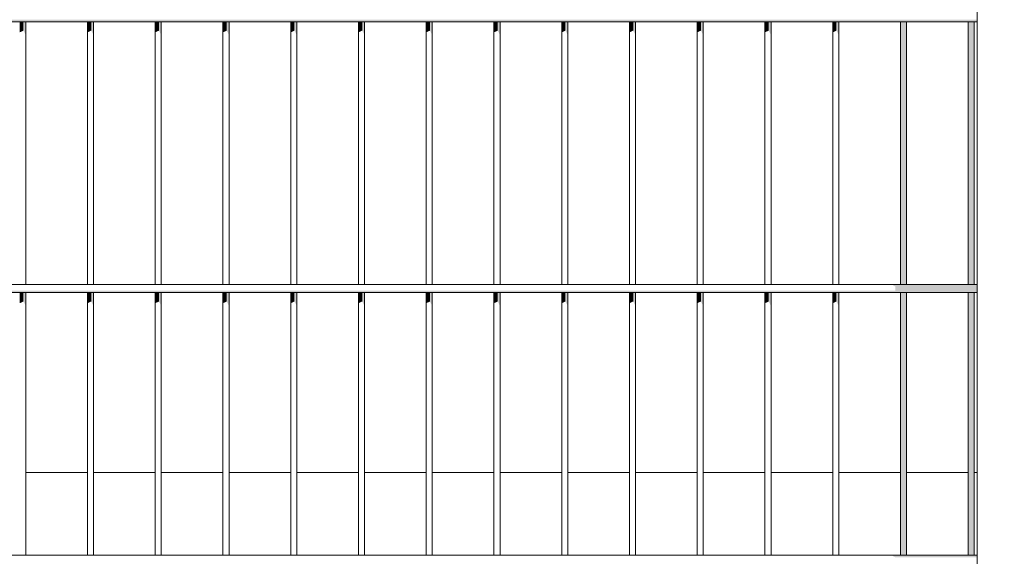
# Model space of a CAD drawing. Header units: metres. Extents: x -111 to -1, y -8 to 26.
# Tile 164 of 209: x -7.049 to -6.323, y -0.062 to 0.334. Entities that reach past the tile are written whole.
import ezdxf

# ---------------------------------------------------------------- set-up
doc = ezdxf.new("R2010")
doc.units = ezdxf.units.M
doc.header["$MEASUREMENT"] = 0
for name, color, linetype in [('40 Absturzsicherung', 7, 'Continuous'), ('80 Baukörperstudie', 7, 'Continuous'), ('94 Genehmigungsplanung Bemaßung', 7, 'Continuous')]:
    doc.layers.add(name, color=color, linetype=linetype)
doc.styles.add('ERSTELLTER_STIL_2', font='arial.ttf')
doc.dimstyles.new('ERSTELLTER_STIL__1', dxfattribs={"dimtxt": 0.25, "dimasz": 0.19, "dimexe": 0.18, "dimexo": 0.1, "dimgap": 0, "dimtad": 1, "dimtih": 1, "dimtoh": 1, "dimzin": 0, "dimdsep": 46, "dimtxsty": 'ERSTELLTER_STIL_2', "dimblk": 'ARROWHEAD_6', "dimblk1": 'ARROWHEAD_6', "dimblk2": 'ARROWHEAD_6', "dimcen": 0.09, "dimclrd": 7, "dimclre": 7, "dimclrt": 7, "dimazin": 0, "dimtfac": 1, "dimtdec": 4, "dimtmove": 0, "dimatfit": 3, "dimfxl": 1, "dimtolj": 1, "dimtzin": 0, "dimarcsym": 0})

# ---------------------------------------------------------------- blocks, each defined once
blk = doc.blocks.new('*D122', base_point=(-27236.13209, 0))
at = {"layer": '94 Genehmigungsplanung Bemaßung', "color": 7, "linetype": 'Continuous', "lineweight": 13}
for p, q in [((-17.34109, 9.38425), (-17.34109, 9.75925)), ((-2.34191, 9.38425), (-2.34191, 9.75925)), ((-17.24109, 9.67175), (-17.44109, 9.47175)), ((-2.44191, 9.47175), (-2.24191, 9.67175)), ((-17.34109, 9.57175), (-2.34191, 9.57175)), ((-2.34191, 9.57175), (-2.19191, 9.57175))]:
    blk.add_line(p, q, dxfattribs=at)
at = {"layer": '94 Genehmigungsplanung Bemaßung', "color": 7, "lineweight": 13, "insert": (-10.27049, 9.62175), "char_height": 0.25, "attachment_point": 7, "style": 'ERSTELLTER_STIL_2'}
blk.add_mtext('\\A1;{\\pql;\\fArial|b0|i0|c0|p0;\\W1.000000;15,00}', dxfattribs=at)
blk = doc.blocks.new('ARROWHEAD_6')
at = {"color": 0, "linetype": 'Continuous', "lineweight": 0}
for p, q in [((-0.5, -0.5), (0.5, 0.5)), ((0, 0), (-1, 0))]:
    blk.add_line(p, q, dxfattribs=at)

msp = doc.modelspace()

# ---------------------------------------------------------------- hatches: boundary and pattern name
at = {"layer": '40 Absturzsicherung', "linetype": 'Continuous', "lineweight": 0, "true_color": 0x000000}
for points in [[(-6.34269, -0.2522), (-6.3427, 0.57246), (-6.3427, -0.25165)], [(-7.82734, 0.33441), (-7.82734, 0.33291), (-6.3427, 0.33291), (-6.3427, 0.33441)], [(-7.04657, 0.33291), (-7.04936, 0.33291), (-7.04936, 0.32504), (-7.04657, 0.32632)], [(-7.04484, 0.33291), (-7.04657, 0.33291), (-7.04657, 0.32632), (-7.04484, 0.32296)], [(-6.99936, 0.32504), (-6.99657, 0.32632), (-6.99657, 0.33291), (-6.99936, 0.33291)], [(-6.99657, 0.32632), (-6.99484, 0.32296), (-6.99484, 0.33291), (-6.99657, 0.33291)], [(-6.94657, 0.33291), (-6.94936, 0.33291), (-6.94936, 0.32504), (-6.94657, 0.32632)], [(-6.94484, 0.33291), (-6.94657, 0.33291), (-6.94657, 0.32632), (-6.94484, 0.32296)], [(-6.89936, 0.33291), (-6.89936, 0.32504), (-6.89657, 0.32632), (-6.89657, 0.33291)], [(-6.89657, 0.33291), (-6.89657, 0.32632), (-6.89484, 0.32296), (-6.89484, 0.33291)], [(-6.84936, 0.33291), (-6.84936, 0.32504), (-6.84657, 0.32632), (-6.84657, 0.33291)], [(-6.84657, 0.33291), (-6.84657, 0.32632), (-6.84484, 0.32296), (-6.84484, 0.33291)], [(-6.79936, 0.33291), (-6.79936, 0.32504), (-6.79657, 0.32632), (-6.79657, 0.33291)], [(-6.79657, 0.33291), (-6.79657, 0.32632), (-6.79484, 0.32296), (-6.79484, 0.33291)], [(-6.74936, 0.33291), (-6.74936, 0.32504), (-6.74657, 0.32632), (-6.74657, 0.33291)], [(-6.74657, 0.33291), (-6.74657, 0.32632), (-6.74484, 0.32296), (-6.74484, 0.33291)], [(-6.69936, 0.33291), (-6.69936, 0.32504), (-6.69657, 0.32632), (-6.69657, 0.33291)], [(-6.69657, 0.33291), (-6.69657, 0.32632), (-6.69484, 0.32296), (-6.69484, 0.33291)], [(-6.64936, 0.33291), (-6.64936, 0.32504), (-6.64657, 0.32632), (-6.64657, 0.33291)], [(-6.64484, 0.33291), (-6.64657, 0.33291), (-6.64657, 0.32632), (-6.64484, 0.32296)], [(-6.59936, 0.33291), (-6.59936, 0.32504), (-6.59657, 0.32632), (-6.59657, 0.33291)], [(-6.59657, 0.33291), (-6.59657, 0.32632), (-6.59484, 0.32296), (-6.59484, 0.33291)], [(-6.54936, 0.33291), (-6.54936, 0.32504), (-6.54657, 0.32632), (-6.54657, 0.33291)], [(-6.54657, 0.33291), (-6.54657, 0.32632), (-6.54484, 0.32296), (-6.54484, 0.33291)], [(-6.49936, 0.33291), (-6.49936, 0.32504), (-6.49657, 0.32632), (-6.49657, 0.33291)], [(-6.49657, 0.33291), (-6.49657, 0.32632), (-6.49484, 0.32296), (-6.49484, 0.33291)], [(-6.44936, 0.33291), (-6.44936, 0.32504), (-6.44657, 0.32632), (-6.44657, 0.33291)], [(-6.44484, 0.33291), (-6.44657, 0.33291), (-6.44657, 0.32632), (-6.44484, 0.32296)], [(-6.39936, 0.13891), (-6.39657, 0.13891), (-6.39657, 0.33291), (-6.39936, 0.33291)], [(-6.39657, 0.13891), (-6.39484, 0.13891), (-6.39484, 0.33291), (-6.39657, 0.33291)], [(-6.34657, 0.33291), (-6.34936, 0.33291), (-6.34936, 0.13891), (-6.34657, 0.13891)], [(-6.34484, 0.33291), (-6.34657, 0.33291), (-6.34657, 0.13891), (-6.34484, 0.13891)], [(-6.40323, 0.13741), (-6.3427, 0.13741), (-6.3427, 0.13891), (-6.40583, 0.13891)], [(-7.82734, 0.13441), (-7.82734, 0.13291), (-6.3427, 0.13291), (-6.3427, 0.13441)], [(-7.04657, 0.13291), (-7.04936, 0.13291), (-7.04936, 0.12504), (-7.04657, 0.12632)], [(-7.04484, 0.13291), (-7.04657, 0.13291), (-7.04657, 0.12632), (-7.04484, 0.12296)], [(-6.99936, 0.12504), (-6.99657, 0.12632), (-6.99657, 0.13291), (-6.99936, 0.13291)], [(-6.99657, 0.12632), (-6.99484, 0.12296), (-6.99484, 0.13291), (-6.99657, 0.13291)], [(-6.94657, 0.13291), (-6.94936, 0.13291), (-6.94936, 0.12504), (-6.94657, 0.12632)], [(-6.94657, 0.12632), (-6.94484, 0.12296), (-6.94484, 0.13291), (-6.94657, 0.13291)], [(-6.89936, 0.13291), (-6.89936, 0.12504), (-6.89657, 0.12632), (-6.89657, 0.13291)], [(-6.89657, 0.13291), (-6.89657, 0.12632), (-6.89484, 0.12296), (-6.89484, 0.13291)], [(-6.84936, 0.13291), (-6.84936, 0.12504), (-6.84657, 0.12632), (-6.84657, 0.13291)], [(-6.84657, 0.13291), (-6.84657, 0.12632), (-6.84484, 0.12296), (-6.84484, 0.13291)], [(-6.79936, 0.13291), (-6.79936, 0.12504), (-6.79657, 0.12632), (-6.79657, 0.13291)], [(-6.79484, 0.13291), (-6.79657, 0.13291), (-6.79657, 0.12632), (-6.79484, 0.12296)], [(-6.74936, 0.13291), (-6.74936, 0.12504), (-6.74657, 0.12632), (-6.74657, 0.13291)], [(-6.74657, 0.13291), (-6.74657, 0.12632), (-6.74484, 0.12296), (-6.74484, 0.13291)], [(-6.69936, 0.13291), (-6.69936, 0.12504), (-6.69657, 0.12632), (-6.69657, 0.13291)], [(-6.69657, 0.13291), (-6.69657, 0.12632), (-6.69484, 0.12296), (-6.69484, 0.13291)], [(-6.64936, 0.13291), (-6.64936, 0.12504), (-6.64657, 0.12632), (-6.64657, 0.13291)], [(-6.64657, 0.13291), (-6.64657, 0.12632), (-6.64484, 0.12296), (-6.64484, 0.13291)], [(-6.59936, 0.13291), (-6.59936, 0.12504), (-6.59657, 0.12632), (-6.59657, 0.13291)], [(-6.59657, 0.13291), (-6.59657, 0.12632), (-6.59484, 0.12296), (-6.59484, 0.13291)], [(-6.54936, 0.13291), (-6.54936, 0.12504), (-6.54657, 0.12632), (-6.54657, 0.13291)], [(-6.54657, 0.13291), (-6.54657, 0.12632), (-6.54484, 0.12296), (-6.54484, 0.13291)], [(-6.49936, 0.13291), (-6.49936, 0.12504), (-6.49657, 0.12632), (-6.49657, 0.13291)], [(-6.49657, 0.13291), (-6.49657, 0.12632), (-6.49484, 0.12296), (-6.49484, 0.13291)], [(-6.44936, 0.13291), (-6.44936, 0.12504), (-6.44657, 0.12632), (-6.44657, 0.13291)], [(-6.44657, 0.13291), (-6.44657, 0.12632), (-6.44484, 0.12296), (-6.44484, 0.13291)], [(-6.3427, 0.13741), (-6.40323, 0.13741), (-6.40323, 0.13441), (-6.3427, 0.13441)], [(-6.39657, 0.13291), (-6.39936, 0.13291), (-6.39936, -0.06109), (-6.39657, -0.06109)], [(-6.39657, -0.06109), (-6.39484, -0.06109), (-6.39484, 0.13291), (-6.39657, 0.13291)], [(-6.34657, 0.13291), (-6.34936, 0.13291), (-6.34936, -0.06109), (-6.34657, -0.06109)], [(-6.34657, -0.06109), (-6.34484, -0.06109), (-6.34484, 0.13291), (-6.34657, 0.13291)], [(-6.40323, -0.06259), (-6.3427, -0.06259), (-6.3427, -0.06109), (-6.40583, -0.06109)]]:
    msp.add_hatch(color=18, dxfattribs=at).paths.add_polyline_path(points)

# ---------------------------------------------------------------- linework, layer by layer
at = {"layer": '40 Absturzsicherung', "color": 7, "linetype": 'Continuous', "lineweight": 13}
for p, q in [((-6.34269, -0.2522), (-6.34269, 0.57246)), ((-7.82734, 0.33291), (-6.34269, 0.33291)), ((-7.04484, 0.13891), (-7.04484, 0.33291)), ((-6.99936, 0.13891), (-6.99936, 0.33291)), ((-6.99484, 0.13891), (-6.99484, 0.33291)), ((-6.94936, 0.13891), (-6.94936, 0.33291)), ((-6.94484, 0.13891), (-6.94484, 0.33291)), ((-6.89936, 0.13891), (-6.89936, 0.33291)), ((-6.89484, 0.13891), (-6.89484, 0.33291)), ((-6.84936, 0.13891), (-6.84936, 0.33291)), ((-6.84484, 0.13891), (-6.84484, 0.33291)), ((-6.79936, 0.13891), (-6.79936, 0.33291)), ((-6.79484, 0.13891), (-6.79484, 0.33291)), ((-6.74936, 0.13891), (-6.74936, 0.33291)), ((-6.74484, 0.13891), (-6.74484, 0.33291)), ((-6.69936, 0.13891), (-6.69936, 0.33291)), ((-6.69484, 0.13891), (-6.69484, 0.33291)), ((-6.64936, 0.13891), (-6.64936, 0.33291)), ((-6.64484, 0.13891), (-6.64484, 0.33291)), ((-6.59936, 0.13891), (-6.59936, 0.33291)), ((-6.59484, 0.13891), (-6.59484, 0.33291)), ((-6.54936, 0.13891), (-6.54936, 0.33291)), ((-6.54484, 0.13891), (-6.54484, 0.33291)), ((-6.49936, 0.13891), (-6.49936, 0.33291)), ((-6.49484, 0.13891), (-6.49484, 0.33291)), ((-6.44936, 0.13891), (-6.44936, 0.33291)), ((-6.44484, 0.13891), (-6.44484, 0.33291)), ((-6.39936, 0.13891), (-6.39936, 0.33291)), ((-6.39484, 0.13891), (-6.39484, 0.33291)), ((-6.34936, 0.13891), (-6.34936, 0.33291)), ((-6.34484, 0.13891), (-6.34484, 0.33291)), ((-7.82734, 0.13891), (-6.34269, 0.13891)), ((-7.82734, 0.13291), (-6.34269, 0.13291)), ((-7.04484, -0.06109), (-7.04484, 0.13291)), ((-6.99936, -0.06109), (-6.99936, 0.13291)), ((-6.99484, -0.06109), (-6.99484, 0.13291)), ((-6.94936, -0.06109), (-6.94936, 0.13291)), ((-6.94484, -0.06109), (-6.94484, 0.13291)), ((-6.89936, -0.06109), (-6.89936, 0.13291)), ((-6.89484, -0.06109), (-6.89484, 0.13291)), ((-6.84936, -0.06109), (-6.84936, 0.13291)), ((-6.84484, -0.06109), (-6.84484, 0.13291)), ((-6.79936, -0.06109), (-6.79936, 0.13291)), ((-6.79484, -0.06109), (-6.79484, 0.13291)), ((-6.74936, -0.06109), (-6.74936, 0.13291)), ((-6.74484, -0.06109), (-6.74484, 0.13291)), ((-6.69936, -0.06109), (-6.69936, 0.13291)), ((-6.69484, -0.06109), (-6.69484, 0.13291)), ((-6.64936, -0.06109), (-6.64936, 0.13291)), ((-6.64484, -0.06109), (-6.64484, 0.13291)), ((-6.59936, -0.06109), (-6.59936, 0.13291)), ((-6.59484, -0.06109), (-6.59484, 0.13291)), ((-6.54936, -0.06109), (-6.54936, 0.13291)), ((-6.54484, -0.06109), (-6.54484, 0.13291)), ((-6.49936, -0.06109), (-6.49936, 0.13291)), ((-6.49484, -0.06109), (-6.49484, 0.13291)), ((-6.44936, -0.06109), (-6.44936, 0.13291)), ((-6.44484, -0.06109), (-6.44484, 0.13291)), ((-6.39936, -0.06109), (-6.39936, 0.13291)), ((-6.39484, -0.06109), (-6.39484, 0.13291)), ((-6.34936, -0.06109), (-6.34936, 0.13291)), ((-6.34484, -0.06109), (-6.34484, 0.13291)), ((-7.82734, -0.06109), (-6.34269, -0.06109))]:
    msp.add_line(p, q, dxfattribs=at)
at = {"layer": '80 Baukörperstudie', "color": 7, "linetype": 'Continuous', "lineweight": 13}
for p, q in [((-6.99936, 0), (-7.04484, 0)), ((-6.94936, 0), (-6.99484, 0)), ((-6.89936, 0), (-6.94484, 0)), ((-6.84936, 0), (-6.89484, 0)), ((-6.79936, 0), (-6.84484, 0)), ((-6.74936, 0), (-6.79484, 0)), ((-6.69936, 0), (-6.74484, 0)), ((-6.64936, 0), (-6.69484, 0)), ((-6.59936, 0), (-6.64484, 0)), ((-6.54936, 0), (-6.59484, 0)), ((-6.49936, 0), (-6.54484, 0)), ((-6.44936, 0), (-6.49484, 0)), ((-6.39936, 0), (-6.44484, 0)), ((-6.34936, 0), (-6.39484, 0)), ((-6.34269, 0), (-6.34484, 0))]:
    msp.add_line(p, q, dxfattribs=at)

# ---------------------------------------------------------------- dimensions: what is measured, and where the dimension line sits
at = {"layer": '94 Genehmigungsplanung Bemaßung', "color": 7, "linetype": 'Continuous', "lineweight": 13}
dim = msp.add_linear_dim(base=(-2.34191, 9.57175), p1=(-17.34109, -0.4), p2=(-2.34191, 25.35), dimstyle='ERSTELLTER_STIL__1', dxfattribs=at)
dim.commit()
dim.dimension.update_dxf_attribs({"geometry": '*D122', "text_midpoint": (-9.85171, 9.74675), "dimtype": 160})

doc.saveas('drawing.dxf')
